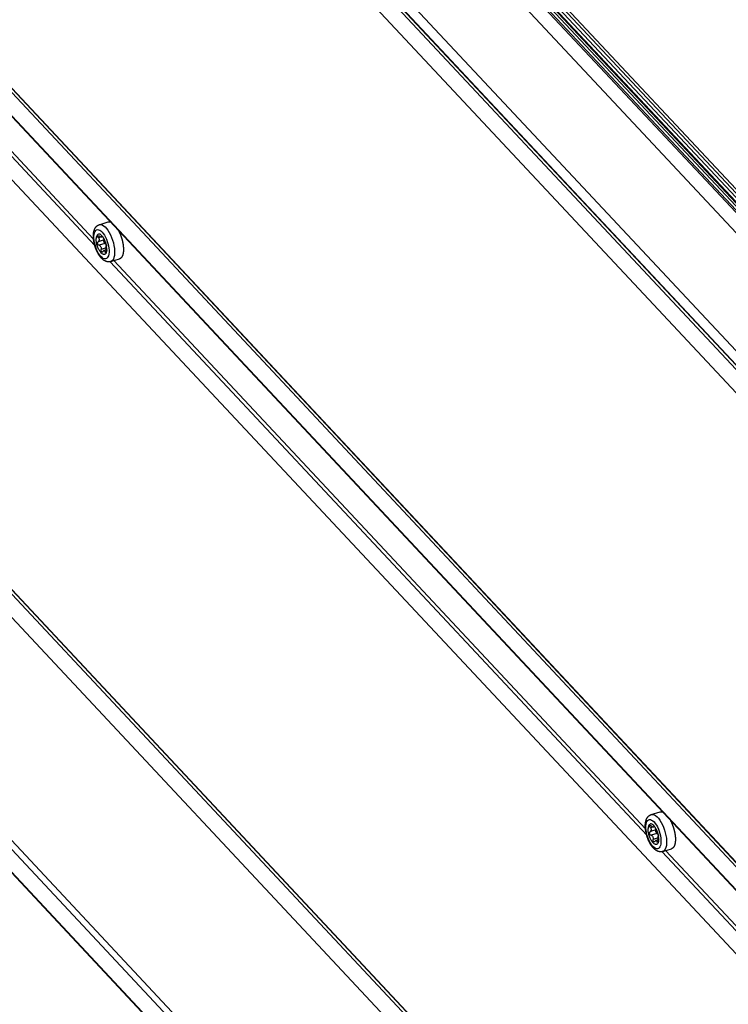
# Model space of a CAD drawing. Extents: x 0 to 841, y 0 to 594.
# Tile 93 of 121: x 724 to 738, y 160 to 180. Entities that reach past the tile are written whole.
import ezdxf

# ---------------------------------------------------------------- set-up
doc = ezdxf.new("R2010")
doc.units = 0
doc.header["$LTSCALE"] = 46.255
doc.layers.get('0').update_dxf_attribs({"linetype": 'CONTINUOUS'})
for name, color, linetype in [('CHAMFERS', 7, 'CONTINUOUS'), ('DATUM_AXIS', 7, 'CONTINUOUS'), ('ROUNDS', 7, 'CONTINUOUS')]:
    doc.layers.add(name, color=color, linetype=linetype)

msp = doc.modelspace()

# ---------------------------------------------------------------- linework, layer by layer
at = {"color": 7, "linetype": 'CONTINUOUS'}
for p, q in [((753.362, 160.283), (723.897, 191.765)), ((723.777, 191.474), (753.027, 160.223)), ((722.691, 190.187), (751.917, 158.961)), ((722.678, 189.914), (751.901, 158.691)), ((722.213, 180.112), (751.442, 148.883)), ((721.743, 170.231), (750.97, 139.003))]:
    msp.add_line(p, q, dxfattribs=at)
at = {"layer": 'CHAMFERS', "color": 7, "linetype": 'CONTINUOUS'}
for p, q in [((722.633, 189.864), (751.896, 158.598)), ((722.674, 189.913), (751.901, 158.686)), ((751.875, 158.14), (722.612, 189.406)), ((722.168, 180.067), (751.397, 148.837)), ((722.204, 180.11), (751.433, 148.88)), ((751.315, 147.118), (722.086, 178.348)), ((721.698, 170.181), (750.966, 138.91)), ((721.739, 170.229), (750.97, 138.997)), ((750.944, 138.452), (721.676, 169.723)), ((721.433, 165.179), (750.603, 134.012)), ((721.514, 165.275), (750.684, 134.108))]:
    msp.add_line(p, q, dxfattribs=at)
at = {"layer": 'DATUM_AXIS', "color": 7, "linetype": 'CONTINUOUS'}
for p, q in [((725.252, 175.975), (725.434, 176.031)), ((725.352, 175.66), (725.231, 175.622)), ((725.283, 175.718), (725.235, 175.703)), ((725.368, 175.586), (725.248, 175.548)), ((725.32, 175.722), (725.297, 175.715)), ((725.311, 175.733), (725.302, 175.73)), ((725.352, 175.66), (725.353, 175.66)), ((725.393, 175.494), (725.289, 175.461)), ((725.394, 175.455), (725.347, 175.44)), ((725.393, 175.421), (725.373, 175.415)), ((725.489, 175.211), (725.671, 175.267)), ((736.685, 163.759), (736.867, 163.815)), ((736.785, 163.444), (736.664, 163.406)), ((736.716, 163.502), (736.668, 163.487)), ((736.802, 163.37), (736.681, 163.332)), ((736.754, 163.507), (736.73, 163.499)), ((736.744, 163.517), (736.735, 163.514)), ((736.785, 163.444), (736.786, 163.445)), ((736.827, 163.278), (736.722, 163.246)), ((736.827, 163.239), (736.781, 163.225)), ((736.826, 163.205), (736.806, 163.199)), ((736.922, 162.995), (737.104, 163.051))]:
    msp.add_line(p, q, dxfattribs=at)
for points in [[(725.129, 175.764), (725.129, 175.77), (725.13, 175.777), (725.13, 175.783), (725.131, 175.789), (725.131, 175.795), (725.132, 175.801), (725.133, 175.807), (725.134, 175.813), (725.135, 175.819), (725.136, 175.825), (725.138, 175.831), (725.139, 175.837), (725.14, 175.843), (725.142, 175.848), (725.143, 175.854), (725.145, 175.859), (725.147, 175.864), (725.149, 175.87), (725.151, 175.875), (725.153, 175.88), (725.155, 175.884), (725.157, 175.889), (725.16, 175.893), (725.162, 175.898), (725.164, 175.902), (725.167, 175.906), (725.169, 175.91), (725.172, 175.914), (725.174, 175.918), (725.177, 175.921), (725.18, 175.925), (725.182, 175.928), (725.185, 175.931), (725.188, 175.934), (725.191, 175.937), (725.194, 175.94), (725.197, 175.943), (725.2, 175.945), (725.202, 175.948), (725.206, 175.95), (725.209, 175.953), (725.212, 175.955), (725.215, 175.957), (725.218, 175.959), (725.221, 175.961), (725.224, 175.963), (725.228, 175.965), (725.231, 175.966), (725.234, 175.968), (725.238, 175.97), (725.241, 175.971), (725.245, 175.972), (725.248, 175.974), (725.252, 175.975)], [(725.252, 175.975), (725.258, 175.976), (725.284, 175.977), (725.312, 175.969), (725.341, 175.953), (725.371, 175.929), (725.4, 175.897), (725.429, 175.859), (725.457, 175.814), (725.483, 175.765), (725.506, 175.711), (725.526, 175.656), (725.543, 175.598), (725.556, 175.541), (725.565, 175.484), (725.569, 175.431), (725.569, 175.38)], [(725.434, 176.031), (725.437, 176.032), (725.44, 176.033), (725.443, 176.033), (725.446, 176.034), (725.449, 176.034), (725.452, 176.034), (725.455, 176.034), (725.459, 176.034), (725.462, 176.034), (725.465, 176.034), (725.468, 176.033), (725.472, 176.033), (725.475, 176.032), (725.478, 176.031), (725.482, 176.03), (725.483, 176.03)], [(725.489, 175.211), (725.485, 175.21), (725.482, 175.209), (725.478, 175.208), (725.475, 175.207), (725.471, 175.206), (725.467, 175.206), (725.464, 175.205), (725.46, 175.205), (725.456, 175.205), (725.452, 175.204), (725.449, 175.204), (725.445, 175.204), (725.441, 175.204), (725.437, 175.205), (725.433, 175.205), (725.429, 175.205), (725.425, 175.206), (725.421, 175.207), (725.417, 175.207), (725.413, 175.208), (725.409, 175.209), (725.405, 175.21), (725.401, 175.211), (725.396, 175.213), (725.392, 175.214), (725.388, 175.216), (725.384, 175.218), (725.379, 175.219), (725.375, 175.221), (725.37, 175.224), (725.366, 175.226), (725.362, 175.228), (725.357, 175.231), (725.353, 175.234), (725.348, 175.237), (725.343, 175.24), (725.339, 175.243), (725.334, 175.247), (725.33, 175.25), (725.325, 175.254), (725.321, 175.258), (725.316, 175.262), (725.312, 175.266), (725.308, 175.27), (725.303, 175.274), (725.299, 175.278), (725.295, 175.283), (725.291, 175.288), (725.287, 175.292), (725.283, 175.297), (725.279, 175.302), (725.275, 175.307), (725.271, 175.312), (725.267, 175.317), (725.263, 175.322), (725.259, 175.327), (725.256, 175.332), (725.252, 175.337), (725.249, 175.343), (725.245, 175.348), (725.242, 175.353), (725.238, 175.359), (725.235, 175.365), (725.232, 175.37), (725.228, 175.376), (725.225, 175.382), (725.222, 175.387), (725.219, 175.393), (725.216, 175.399), (725.213, 175.405), (725.21, 175.411), (725.207, 175.417), (725.204, 175.423), (725.201, 175.429), (725.198, 175.435), (725.196, 175.441), (725.193, 175.447), (725.19, 175.453), (725.188, 175.46), (725.185, 175.466), (725.183, 175.472), (725.18, 175.478), (725.178, 175.485), (725.175, 175.491), (725.173, 175.498), (725.171, 175.504), (725.169, 175.51), (725.167, 175.517), (725.164, 175.523), (725.162, 175.53), (725.16, 175.536), (725.159, 175.543), (725.157, 175.549), (725.155, 175.556), (725.153, 175.562), (725.151, 175.569), (725.15, 175.576), (725.148, 175.582), (725.147, 175.589), (725.145, 175.595), (725.144, 175.602), (725.142, 175.608), (725.141, 175.615), (725.14, 175.622), (725.139, 175.628), (725.137, 175.635), (725.136, 175.641), (725.135, 175.648), (725.134, 175.655), (725.134, 175.661), (725.133, 175.668), (725.132, 175.674), (725.131, 175.681), (725.131, 175.687), (725.13, 175.694), (725.13, 175.7), (725.129, 175.707), (725.129, 175.713), (725.129, 175.72), (725.128, 175.726), (725.128, 175.732), (725.128, 175.739), (725.128, 175.745), (725.128, 175.751), (725.129, 175.758), (725.129, 175.764)], [(725.14, 175.737), (725.144, 175.775), (725.151, 175.807), (725.163, 175.834), (725.177, 175.854), (725.194, 175.867), (725.214, 175.873), (725.237, 175.871), (725.26, 175.862), (725.284, 175.846), (725.309, 175.823), (725.333, 175.793), (725.357, 175.758), (725.379, 175.719), (725.398, 175.676), (725.416, 175.63), (725.43, 175.583), (725.442, 175.536), (725.449, 175.489), (725.453, 175.444), (725.453, 175.403)], [(725.358, 175.665), (725.342, 175.696), (725.324, 175.724), (725.305, 175.747), (725.286, 175.764), (725.267, 175.776), (725.249, 175.781), (725.233, 175.78), (725.218, 175.773), (725.206, 175.76), (725.197, 175.74), (725.19, 175.716), (725.187, 175.687)], [(725.649, 175.852), (725.65, 175.852), (725.653, 175.846), (725.656, 175.84), (725.659, 175.834), (725.662, 175.828), (725.665, 175.821), (725.668, 175.815), (725.671, 175.809), (725.674, 175.802), (725.677, 175.796), (725.679, 175.79), (725.682, 175.783), (725.685, 175.776), (725.688, 175.77), (725.69, 175.763), (725.693, 175.757), (725.695, 175.75), (725.698, 175.743), (725.7, 175.736), (725.703, 175.73), (725.705, 175.723), (725.707, 175.716), (725.709, 175.709), (725.712, 175.702), (725.714, 175.695), (725.716, 175.688), (725.718, 175.682), (725.72, 175.675), (725.722, 175.668), (725.724, 175.661), (725.726, 175.654), (725.727, 175.647), (725.729, 175.64), (725.731, 175.633), (725.732, 175.626), (725.734, 175.619), (725.735, 175.612), (725.737, 175.605), (725.738, 175.598), (725.739, 175.591), (725.74, 175.584), (725.742, 175.578), (725.743, 175.571), (725.744, 175.564), (725.745, 175.557), (725.746, 175.551), (725.747, 175.544), (725.747, 175.537), (725.748, 175.53), (725.749, 175.524), (725.749, 175.517), (725.75, 175.511), (725.75, 175.504), (725.751, 175.498), (725.751, 175.492), (725.751, 175.485), (725.752, 175.479), (725.752, 175.473), (725.752, 175.467), (725.752, 175.461), (725.752, 175.454), (725.752, 175.449), (725.751, 175.443), (725.751, 175.437)], [(725.453, 175.403), (725.449, 175.365), (725.442, 175.333), (725.431, 175.306), (725.416, 175.286), (725.399, 175.273), (725.379, 175.267), (725.357, 175.268), (725.333, 175.278), (725.309, 175.294), (725.284, 175.317), (725.26, 175.346), (725.237, 175.381), (725.215, 175.421), (725.195, 175.464), (725.177, 175.509), (725.163, 175.557), (725.152, 175.604), (725.144, 175.65), (725.14, 175.695), (725.14, 175.737)], [(725.406, 175.453), (725.405, 175.438), (725.403, 175.423), (725.4, 175.41), (725.396, 175.398), (725.392, 175.388), (725.386, 175.379), (725.38, 175.371), (725.373, 175.366), (725.366, 175.361), (725.358, 175.359), (725.35, 175.358), (725.341, 175.359), (725.332, 175.361), (725.322, 175.366), (725.313, 175.372), (725.303, 175.379), (725.293, 175.388), (725.283, 175.399), (725.274, 175.41), (725.264, 175.424), (725.255, 175.438), (725.246, 175.453), (725.237, 175.47), (725.229, 175.487), (725.222, 175.505), (725.215, 175.523), (725.209, 175.542), (725.203, 175.56), (725.198, 175.579), (725.194, 175.598), (725.191, 175.617), (725.189, 175.635), (725.188, 175.653), (725.187, 175.67), (725.187, 175.687)], [(725.248, 175.548), (725.239, 175.552), (725.231, 175.558), (725.224, 175.566), (725.22, 175.575), (725.217, 175.585), (725.216, 175.594), (725.217, 175.603)], [(725.231, 175.622), (725.226, 175.619), (725.222, 175.615), (725.219, 175.61), (725.217, 175.603)], [(725.223, 175.73), (725.222, 175.737), (725.224, 175.743), (725.228, 175.746), (725.23, 175.747)], [(725.235, 175.703), (725.229, 175.712), (725.225, 175.722), (725.223, 175.73)], [(725.23, 175.747), (725.234, 175.747), (725.241, 175.746), (725.248, 175.742), (725.256, 175.736)], [(725.231, 175.622), (725.24, 175.627), (725.247, 175.635), (725.25, 175.643), (725.252, 175.654)], [(725.235, 175.703), (725.242, 175.693), (725.247, 175.682), (725.25, 175.673), (725.252, 175.663), (725.252, 175.654)], [(725.297, 175.715), (725.296, 175.715), (725.292, 175.715), (725.287, 175.716), (725.28, 175.719), (725.273, 175.723), (725.265, 175.729), (725.256, 175.736)], [(725.302, 175.73), (725.303, 175.724), (725.302, 175.72), (725.3, 175.716), (725.297, 175.715)], [(725.302, 175.73), (725.301, 175.735), (725.302, 175.738), (725.303, 175.738)], [(725.303, 175.738), (725.305, 175.738), (725.309, 175.736), (725.313, 175.731), (725.319, 175.724), (725.325, 175.716), (725.33, 175.708), (725.336, 175.698), (725.34, 175.689)], [(725.381, 175.603), (725.379, 175.608), (725.375, 175.614), (725.372, 175.622), (725.367, 175.63), (725.363, 175.639), (725.358, 175.649), (725.354, 175.659), (725.349, 175.669), (725.344, 175.679), (725.34, 175.689)], [(725.345, 175.643), (725.346, 175.651), (725.348, 175.656), (725.352, 175.66)], [(725.347, 175.624), (725.345, 175.631), (725.345, 175.637), (725.345, 175.643)], [(725.368, 175.586), (725.363, 175.59), (725.358, 175.596), (725.353, 175.605), (725.349, 175.614), (725.347, 175.624)], [(725.366, 175.588), (725.357, 175.621), (725.35, 175.656), (725.35, 175.658)], [(725.401, 175.526), (725.396, 175.557), (725.386, 175.594), (725.373, 175.63), (725.358, 175.665)], [(725.397, 175.547), (725.392, 175.558), (725.384, 175.57), (725.376, 175.579), (725.368, 175.586)], [(725.381, 175.603), (725.384, 175.597), (725.387, 175.589), (725.389, 175.582)], [(725.394, 175.564), (725.395, 175.561), (725.396, 175.551), (725.398, 175.543)], [(725.248, 175.548), (725.256, 175.545), (725.263, 175.541), (725.271, 175.534), (725.277, 175.526), (725.283, 175.517), (725.287, 175.505), (725.29, 175.492), (725.291, 175.477), (725.289, 175.461)], [(725.314, 175.409), (725.31, 175.408), (725.303, 175.41), (725.298, 175.414), (725.293, 175.421), (725.29, 175.43), (725.288, 175.44), (725.288, 175.45), (725.289, 175.461)], [(725.327, 175.421), (725.322, 175.414), (725.316, 175.409), (725.314, 175.409)], [(725.327, 175.421), (725.333, 175.429), (725.339, 175.435), (725.345, 175.439), (725.347, 175.44)], [(725.347, 175.44), (725.35, 175.441), (725.356, 175.441), (725.361, 175.438), (725.366, 175.432), (725.369, 175.425), (725.373, 175.415)], [(725.383, 175.399), (725.381, 175.399), (725.378, 175.402), (725.375, 175.407), (725.373, 175.415)], [(725.392, 175.416), (725.39, 175.408), (725.387, 175.402), (725.384, 175.399), (725.383, 175.399)], [(725.394, 175.448), (725.394, 175.437), (725.393, 175.426), (725.392, 175.416)], [(725.394, 175.448), (725.394, 175.46), (725.393, 175.472), (725.393, 175.482), (725.393, 175.492), (725.394, 175.502)], [(725.394, 175.502), (725.394, 175.511), (725.395, 175.518), (725.396, 175.523), (725.397, 175.527), (725.398, 175.529)], [(725.398, 175.543), (725.399, 175.536), (725.399, 175.531), (725.398, 175.529)], [(725.406, 175.453), (725.406, 175.485), (725.402, 175.52), (725.401, 175.526)], [(725.569, 175.38), (725.565, 175.335), (725.556, 175.295), (725.543, 175.262), (725.526, 175.236), (725.506, 175.218), (725.489, 175.211)], [(725.751, 175.437), (725.751, 175.431), (725.751, 175.425), (725.75, 175.419), (725.75, 175.414), (725.749, 175.408), (725.748, 175.403), (725.748, 175.398), (725.747, 175.392), (725.746, 175.387), (725.745, 175.382), (725.744, 175.377), (725.743, 175.372), (725.742, 175.367), (725.741, 175.362), (725.74, 175.358), (725.738, 175.353), (725.737, 175.349), (725.736, 175.344), (725.734, 175.34), (725.733, 175.336), (725.731, 175.332), (725.729, 175.328), (725.728, 175.324), (725.726, 175.32), (725.724, 175.317), (725.722, 175.313), (725.72, 175.31), (725.718, 175.307), (725.716, 175.304), (725.714, 175.3), (725.712, 175.298), (725.71, 175.295), (725.708, 175.292), (725.705, 175.289), (725.703, 175.287), (725.7, 175.285), (725.698, 175.282), (725.695, 175.28), (725.693, 175.278), (725.69, 175.277), (725.688, 175.275), (725.685, 175.273), (725.682, 175.272), (725.679, 175.27), (725.677, 175.269), (725.674, 175.268), (725.671, 175.267)], [(736.562, 163.548), (736.562, 163.555), (736.563, 163.561), (736.563, 163.567), (736.564, 163.573), (736.565, 163.579), (736.565, 163.586), (736.566, 163.592), (736.567, 163.598), (736.568, 163.604), (736.569, 163.61), (736.571, 163.615), (736.572, 163.621), (736.573, 163.627), (736.575, 163.632), (736.577, 163.638), (736.578, 163.643), (736.58, 163.649), (736.582, 163.654), (736.584, 163.659), (736.586, 163.664), (736.588, 163.669), (736.591, 163.673), (736.593, 163.678), (736.595, 163.682), (736.597, 163.686), (736.6, 163.69), (736.602, 163.694), (736.605, 163.698), (736.608, 163.702), (736.61, 163.705), (736.613, 163.709), (736.616, 163.712), (736.618, 163.715), (736.621, 163.718), (736.624, 163.721), (736.627, 163.724), (736.63, 163.727), (736.633, 163.73), (736.636, 163.732), (736.639, 163.735), (736.642, 163.737), (736.645, 163.739), (736.648, 163.741), (736.651, 163.743), (736.654, 163.745), (736.658, 163.747), (736.661, 163.749), (736.664, 163.751), (736.668, 163.752), (736.671, 163.754), (736.674, 163.755), (736.678, 163.757), (736.681, 163.758), (736.685, 163.759)], [(736.685, 163.759), (736.691, 163.761), (736.717, 163.761), (736.745, 163.754), (736.774, 163.738), (736.804, 163.713), (736.834, 163.682), (736.863, 163.643), (736.89, 163.598), (736.916, 163.549), (736.939, 163.496), (736.96, 163.44), (736.976, 163.382), (736.989, 163.325), (736.998, 163.269), (737.002, 163.215), (737.002, 163.164)], [(736.867, 163.815), (736.87, 163.816), (736.873, 163.817), (736.876, 163.818), (736.879, 163.818), (736.882, 163.818), (736.885, 163.819), (736.889, 163.819), (736.892, 163.819), (736.895, 163.818), (736.898, 163.818), (736.902, 163.818), (736.905, 163.817), (736.908, 163.816), (736.912, 163.816), (736.915, 163.815), (736.916, 163.814)], [(736.922, 162.995), (736.919, 162.994), (736.915, 162.993), (736.911, 162.992), (736.908, 162.991), (736.904, 162.991), (736.901, 162.99), (736.897, 162.99), (736.893, 162.989), (736.889, 162.989), (736.886, 162.989), (736.882, 162.989), (736.878, 162.989), (736.874, 162.989), (736.87, 162.989), (736.866, 162.989), (736.862, 162.99), (736.858, 162.99), (736.854, 162.991), (736.85, 162.992), (736.846, 162.992), (736.842, 162.993), (736.838, 162.994), (736.834, 162.996), (736.83, 162.997), (736.825, 162.998), (736.821, 163), (736.817, 163.002), (736.812, 163.004), (736.808, 163.006), (736.804, 163.008), (736.799, 163.01), (736.795, 163.013), (736.79, 163.015), (736.786, 163.018), (736.781, 163.021), (736.777, 163.024), (736.772, 163.027), (736.768, 163.031), (736.763, 163.034), (736.759, 163.038), (736.754, 163.042), (736.75, 163.046), (736.745, 163.05), (736.741, 163.054), (736.737, 163.058), (736.732, 163.063), (736.728, 163.067), (736.724, 163.072), (736.72, 163.076), (736.716, 163.081), (736.712, 163.086), (736.708, 163.091), (736.704, 163.096), (736.7, 163.101), (736.696, 163.106), (736.693, 163.111), (736.689, 163.116), (736.685, 163.122), (736.682, 163.127), (736.678, 163.132), (736.675, 163.138), (736.671, 163.143), (736.668, 163.149), (736.665, 163.154), (736.661, 163.16), (736.658, 163.166), (736.655, 163.171), (736.652, 163.177), (736.649, 163.183), (736.646, 163.189), (736.643, 163.195), (736.64, 163.201), (736.637, 163.207), (736.634, 163.213), (736.631, 163.219), (736.629, 163.225), (736.626, 163.231), (736.623, 163.238), (736.621, 163.244), (736.618, 163.25), (736.616, 163.256), (736.613, 163.263), (736.611, 163.269), (736.609, 163.275), (736.606, 163.282), (736.604, 163.288), (736.602, 163.295), (736.6, 163.301), (736.598, 163.308), (736.596, 163.314), (736.594, 163.321), (736.592, 163.327), (736.59, 163.334), (736.588, 163.34), (736.586, 163.347), (736.585, 163.353), (736.583, 163.36), (736.581, 163.366), (736.58, 163.373), (736.578, 163.38), (736.577, 163.386), (736.576, 163.393), (736.574, 163.399), (736.573, 163.406), (736.572, 163.412), (736.571, 163.419), (736.57, 163.426), (736.569, 163.432), (736.568, 163.439), (736.567, 163.445), (736.566, 163.452), (736.565, 163.458), (736.565, 163.465), (736.564, 163.471), (736.563, 163.478), (736.563, 163.484), (736.562, 163.491), (736.562, 163.497), (736.562, 163.504), (736.562, 163.51), (736.562, 163.517), (736.561, 163.523), (736.561, 163.529), (736.562, 163.536), (736.562, 163.542), (736.562, 163.548)], [(736.573, 163.521), (736.577, 163.559), (736.585, 163.591), (736.596, 163.618), (736.61, 163.638), (736.628, 163.651), (736.648, 163.657), (736.67, 163.655), (736.693, 163.646), (736.718, 163.63), (736.742, 163.607), (736.766, 163.577), (736.79, 163.543), (736.812, 163.503), (736.832, 163.46), (736.849, 163.415), (736.864, 163.367), (736.875, 163.32), (736.882, 163.273), (736.886, 163.229), (736.886, 163.187)], [(736.791, 163.449), (736.775, 163.48), (736.757, 163.508), (736.738, 163.531), (736.719, 163.548), (736.7, 163.56), (736.682, 163.566), (736.666, 163.565), (736.652, 163.557), (736.639, 163.544), (736.63, 163.525), (736.624, 163.5), (736.62, 163.471)], [(736.656, 163.514), (736.656, 163.522), (736.658, 163.527), (736.661, 163.53), (736.663, 163.531)], [(736.663, 163.531), (736.667, 163.531), (736.674, 163.53), (736.682, 163.526), (736.69, 163.52)], [(737.083, 163.637), (737.083, 163.636), (737.086, 163.63), (737.089, 163.624), (737.092, 163.618), (737.095, 163.612), (737.098, 163.606), (737.101, 163.599), (737.104, 163.593), (737.107, 163.587), (737.11, 163.58), (737.113, 163.574), (737.115, 163.567), (737.118, 163.561), (737.121, 163.554), (737.123, 163.548), (737.126, 163.541), (737.128, 163.534), (737.131, 163.527), (737.133, 163.521), (737.136, 163.514), (737.138, 163.507), (737.14, 163.5), (737.143, 163.493), (737.145, 163.486), (737.147, 163.48), (737.149, 163.473), (737.151, 163.466), (737.153, 163.459), (737.155, 163.452), (737.157, 163.445), (737.159, 163.438), (737.16, 163.431), (737.162, 163.424), (737.164, 163.417), (737.165, 163.41), (737.167, 163.403), (737.168, 163.396), (737.17, 163.389), (737.171, 163.382), (737.172, 163.376), (737.174, 163.369), (737.175, 163.362), (737.176, 163.355), (737.177, 163.348), (737.178, 163.341), (737.179, 163.335), (737.18, 163.328), (737.181, 163.321), (737.181, 163.315), (737.182, 163.308), (737.182, 163.302), (737.183, 163.295), (737.184, 163.289), (737.184, 163.282), (737.184, 163.276), (737.185, 163.269), (737.185, 163.263), (737.185, 163.257), (737.185, 163.251), (737.185, 163.245), (737.185, 163.239), (737.185, 163.233), (737.185, 163.227), (737.184, 163.221)], [(736.886, 163.187), (736.883, 163.149), (736.875, 163.117), (736.864, 163.09), (736.85, 163.07), (736.832, 163.057), (736.812, 163.051), (736.79, 163.053), (736.766, 163.062), (736.742, 163.078), (736.717, 163.101), (736.693, 163.131), (736.67, 163.165), (736.648, 163.205), (736.628, 163.248), (736.611, 163.294), (736.596, 163.341), (736.585, 163.388), (736.577, 163.435), (736.573, 163.48), (736.573, 163.521)], [(736.839, 163.237), (736.838, 163.222), (736.836, 163.208), (736.833, 163.194), (736.829, 163.183), (736.825, 163.172), (736.819, 163.163), (736.813, 163.156), (736.807, 163.15), (736.799, 163.146), (736.791, 163.143), (736.783, 163.142), (736.774, 163.143), (736.765, 163.146), (736.756, 163.15), (736.746, 163.156), (736.736, 163.163), (736.726, 163.172), (736.717, 163.183), (736.707, 163.195), (736.697, 163.208), (736.688, 163.222), (736.679, 163.237), (736.671, 163.254), (736.663, 163.271), (736.655, 163.289), (736.648, 163.307), (736.642, 163.326), (736.636, 163.345), (736.632, 163.364), (736.628, 163.383), (736.624, 163.401), (736.622, 163.42), (736.621, 163.437), (736.62, 163.455), (736.62, 163.471)], [(736.681, 163.332), (736.672, 163.336), (736.664, 163.342), (736.658, 163.35), (736.653, 163.359), (736.65, 163.369), (736.649, 163.379), (736.65, 163.388)], [(736.664, 163.406), (736.659, 163.404), (736.655, 163.4), (736.652, 163.394), (736.65, 163.388)], [(736.668, 163.487), (736.662, 163.497), (736.658, 163.506), (736.656, 163.514)], [(736.664, 163.406), (736.673, 163.412), (736.68, 163.419), (736.683, 163.427), (736.685, 163.438)], [(736.668, 163.487), (736.675, 163.477), (736.68, 163.466), (736.683, 163.457), (736.685, 163.448), (736.685, 163.438)], [(736.681, 163.332), (736.689, 163.329), (736.697, 163.325), (736.704, 163.319), (736.71, 163.311), (736.716, 163.301), (736.72, 163.289), (736.723, 163.276), (736.724, 163.261), (736.722, 163.246)], [(736.731, 163.499), (736.73, 163.499), (736.725, 163.499), (736.72, 163.501), (736.713, 163.503), (736.706, 163.508), (736.698, 163.513), (736.69, 163.52)], [(736.735, 163.514), (736.736, 163.508), (736.735, 163.504), (736.733, 163.501), (736.731, 163.499)], [(736.735, 163.514), (736.734, 163.52), (736.735, 163.522), (736.736, 163.522)], [(736.736, 163.522), (736.738, 163.522), (736.742, 163.52), (736.747, 163.515), (736.752, 163.509), (736.758, 163.501), (736.764, 163.492), (736.769, 163.483), (736.773, 163.474)], [(736.815, 163.387), (736.812, 163.392), (736.809, 163.398), (736.805, 163.406), (736.801, 163.414), (736.796, 163.423), (736.792, 163.433), (736.787, 163.443), (736.782, 163.454), (736.778, 163.464), (736.773, 163.474)], [(736.778, 163.427), (736.779, 163.435), (736.781, 163.441), (736.785, 163.444)], [(736.78, 163.409), (736.779, 163.415), (736.778, 163.421), (736.778, 163.427)], [(736.802, 163.37), (736.796, 163.374), (736.791, 163.381), (736.787, 163.389), (736.783, 163.399), (736.78, 163.409)], [(736.799, 163.372), (736.79, 163.405), (736.783, 163.44), (736.783, 163.442)], [(736.835, 163.31), (736.829, 163.341), (736.819, 163.378), (736.807, 163.414), (736.791, 163.449)], [(736.83, 163.331), (736.825, 163.343), (736.818, 163.354), (736.81, 163.364), (736.802, 163.37)], [(736.815, 163.387), (736.817, 163.381), (736.82, 163.373), (736.822, 163.367)], [(736.827, 163.349), (736.828, 163.345), (736.83, 163.335), (736.831, 163.327)], [(736.831, 163.327), (736.832, 163.32), (736.832, 163.315), (736.831, 163.313)], [(736.747, 163.193), (736.743, 163.192), (736.737, 163.194), (736.731, 163.198), (736.726, 163.205), (736.723, 163.214), (736.721, 163.224), (736.721, 163.235), (736.722, 163.246)], [(736.76, 163.205), (736.755, 163.198), (736.749, 163.194), (736.747, 163.193)], [(736.76, 163.205), (736.766, 163.213), (736.772, 163.219), (736.778, 163.223), (736.781, 163.225)], [(736.781, 163.225), (736.783, 163.225), (736.789, 163.225), (736.794, 163.222), (736.799, 163.217), (736.803, 163.209), (736.806, 163.199)], [(736.816, 163.183), (736.814, 163.183), (736.811, 163.186), (736.808, 163.191), (736.806, 163.199)], [(736.825, 163.2), (736.823, 163.192), (736.82, 163.187), (736.817, 163.184), (736.816, 163.183)], [(736.827, 163.232), (736.827, 163.221), (736.827, 163.21), (736.825, 163.2)], [(736.827, 163.232), (736.827, 163.244), (736.827, 163.256), (736.826, 163.266), (736.827, 163.276), (736.827, 163.287)], [(736.827, 163.287), (736.827, 163.295), (736.828, 163.302), (736.829, 163.307), (736.83, 163.311), (736.831, 163.313)], [(736.839, 163.237), (736.839, 163.27), (736.835, 163.305), (736.835, 163.31)], [(737.002, 163.164), (736.998, 163.119), (736.989, 163.079), (736.976, 163.046), (736.959, 163.02), (736.939, 163.003), (736.922, 162.995)], [(737.184, 163.221), (737.184, 163.215), (737.184, 163.209), (737.183, 163.204), (737.183, 163.198), (737.182, 163.193), (737.182, 163.187), (737.181, 163.182), (737.18, 163.176), (737.179, 163.171), (737.178, 163.166), (737.177, 163.161), (737.176, 163.156), (737.175, 163.151), (737.174, 163.147), (737.173, 163.142), (737.172, 163.137), (737.17, 163.133), (737.169, 163.129), (737.167, 163.124), (737.166, 163.12), (737.164, 163.116), (737.163, 163.112), (737.161, 163.108), (737.159, 163.105), (737.157, 163.101), (737.155, 163.098), (737.153, 163.094), (737.151, 163.091), (737.149, 163.088), (737.147, 163.085), (737.145, 163.082), (737.143, 163.079), (737.141, 163.076), (737.138, 163.074), (737.136, 163.071), (737.134, 163.069), (737.131, 163.067), (737.129, 163.065), (737.126, 163.063), (737.123, 163.061), (737.121, 163.059), (737.118, 163.057), (737.115, 163.056), (737.113, 163.055), (737.11, 163.053), (737.107, 163.052), (737.104, 163.051)]]:
    msp.add_lwpolyline(points, dxfattribs=at)
at = {"layer": 'ROUNDS', "color": 7, "linetype": 'CONTINUOUS'}
for p, q in [((730.574, 184.762), (753.458, 160.312)), ((753.359, 160.484), (730.621, 184.777)), ((753.377, 160.489), (730.649, 184.772)), ((730.785, 184.809), (753.428, 160.617)), ((730.819, 184.851), (753.461, 160.659)), ((730.538, 184.72), (753.398, 160.294)), ((730.781, 184.718), (753.424, 160.525)), ((751.375, 148.379), (722.146, 179.609)), ((751.382, 148.358), (722.153, 179.588)), ((722.153, 178.859), (725.132, 175.676)), ((722.108, 178.806), (725.157, 175.547)), ((725.476, 175.207), (736.59, 163.332)), ((725.55, 175.23), (736.565, 163.461)), ((750.581, 133.562), (721.411, 164.729)), ((750.588, 133.541), (721.418, 164.708)), ((736.909, 162.991), (748.024, 151.116)), ((736.983, 163.014), (747.998, 151.245))]:
    msp.add_line(p, q, dxfattribs=at)

doc.saveas('drawing.dxf')
